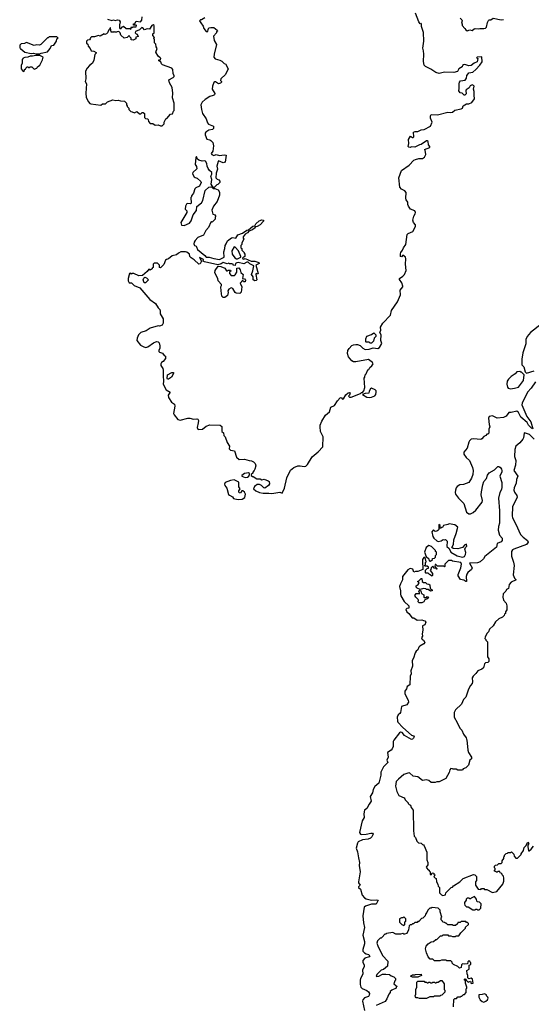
# Model space of a CAD drawing. Extents: x 2673034 to 2765626, y 830478 to 954748.
# Tile 15 of 126: x 2678750 to 2685270, y 860766 to 873310. Entities that reach past the tile are written whole.
import ezdxf

# ---------------------------------------------------------------- set-up
doc = ezdxf.new("R2010")
doc.units = 0

msp = doc.modelspace()

# ---------------------------------------------------------------- linework, layer by layer
at = {"layer": '0CON05XD'}
for points in [[(2679868, 873318), (2679925, 873302), (2679945, 873308), (2679965, 873300), (2679995, 873309), (2680016, 873306), (2680030, 873285), (2680020, 873245), (2680020, 873205), (2680025, 873200), (2680045, 873200), (2680052, 873218), (2680065, 873220), (2680075, 873230), (2680105, 873200), (2680155, 873200), (2680165, 873190), (2680175, 873220), (2680185, 873210), (2680195, 873220), (2680235, 873220), (2680240, 873235), (2680235, 873240), (2680202, 873242), (2680202, 873258), (2680218, 873262), (2680235, 873290), (2680290, 873285), (2680308, 873305), (2680312, 873345)], [(2681110, 873335), (2681065, 873310), (2681055, 873310), (2681040, 873295), (2681058, 873272)], [(2683195, 868981), (2683035, 868951), (2683005, 868952), (2682982, 868965), (2682942, 869015), (2682927, 869057), (2682931, 869095), (2682948, 869122), (2682985, 869158), (2683005, 869168), (2683035, 869172), (2683055, 869171), (2683088, 869158), (2683123, 869125), (2683155, 869109), (2683205, 869114), (2683255, 869132), (2683315, 869122), (2683336, 869134), (2683366, 869186), (2683353, 869225), (2683356, 869296), (2683342, 869325), (2683352, 869355), (2683350, 869395), (2683378, 869445), (2683474, 869546), (2683490, 869605), (2683563, 869717), (2683604, 869806), (2683601, 869865), (2683631, 869905), (2683632, 869915), (2683620, 869960), (2683592, 870002), (2683590, 870015), (2683632, 870045), (2683656, 870064), (2683676, 870115), (2683666, 870196), (2683671, 870265), (2683665, 870287), (2683635, 870310), (2683615, 870290), (2683602, 870292), (2683604, 870326), (2683608, 870345), (2683630, 870375), (2683640, 870405), (2683670, 870445), (2683687, 870573), (2683703, 870587), (2683760, 870610), (2683794, 870676), (2683794, 870695), (2683768, 870728), (2683760, 870755), (2683772, 870808), (2683792, 870835), (2683796, 870855), (2683785, 870877), (2683730, 870895), (2683706, 870936), (2683698, 870955), (2683697, 870987), (2683676, 871016), (2683670, 871035), (2683675, 871108), (2683659, 871129), (2683615, 871152), (2683594, 871175), (2683581, 871295), (2683615, 871390), (2683715, 871457), (2683775, 871519), (2683795, 871531), (2683835, 871543), (2683885, 871544), (2683911, 871559), (2683926, 871595), (2683917, 871647), (2683910, 871655), (2683975, 871682), (2683978, 871695), (2683962, 871715), (2683957, 871757), (2683945, 871768), (2683935, 871768), (2683868, 871722), (2683845, 871717), (2683785, 871687), (2683745, 871692), (2683725, 871682), (2683710, 871685), (2683702, 871695), (2683710, 871735), (2683706, 871785), (2683732, 871828), (2683755, 871810), (2683765, 871810), (2683775, 871820), (2683771, 871879), (2683792, 871888), (2683823, 871887), (2683865, 871908), (2683905, 871912), (2683986, 871954), (2684006, 872005), (2683987, 872055), (2683986, 872085), (2683996, 872104), (2684075, 872097), (2684205, 872133), (2684245, 872126), (2684265, 872132), (2684294, 872156), (2684375, 872174), (2684392, 872185), (2684400, 872215), (2684445, 872237), (2684475, 872237), (2684513, 872257), (2684546, 872304), (2684541, 872349), (2684542, 872395), (2684532, 872425), (2684540, 872465), (2684533, 872473), (2684515, 872480), (2684492, 872468), (2684479, 872441), (2684442, 872415), (2684437, 872403), (2684440, 872365), (2684425, 872350), (2684415, 872350), (2684390, 872375), (2684365, 872380), (2684348, 872405), (2684353, 872435), (2684349, 872495), (2684354, 872516), (2684369, 872531), (2684429, 872541), (2684443, 872565), (2684450, 872600), (2684465, 872622), (2684475, 872632), (2684525, 872643), (2684565, 872676), (2684615, 872731), (2684642, 872775), (2684638, 872838), (2684580, 872835), (2684570, 872825), (2684590, 872815), (2684580, 872775), (2684543, 872757), (2684505, 872728), (2684473, 872723), (2684425, 872738), (2684405, 872737), (2684395, 872728), (2684390, 872710), (2684347, 872685), (2684329, 872651), (2684285, 872636), (2684165, 872641), (2684095, 872624), (2684055, 872638), (2683991, 872681), (2683922, 872715), (2683905, 872732), (2683896, 872776), (2683902, 872872), (2683897, 872915), (2683886, 872946), (2683899, 873035), (2683898, 873148), (2683872, 873225), (2683870, 873255), (2683865, 873260), (2683855, 873258), (2683835, 873282), (2683796, 873395)], [(2684365, 873330), (2684385, 873310), (2684390, 873295), (2684382, 873265), (2684390, 873255), (2684390, 873235), (2684425, 873200), (2684435, 873180), (2684455, 873168), (2684485, 873180), (2684515, 873172), (2684540, 873195), (2684555, 873200), (2684595, 873193), (2684615, 873200), (2684665, 873198), (2684685, 873202), (2684698, 873215), (2684712, 873275), (2684725, 873300), (2684733, 873307), (2684755, 873310), (2684785, 873332), (2684885, 873310), (2684915, 873311)], [(2680565, 871958), (2680590, 871985), (2680592, 872005), (2680612, 872048), (2680625, 872050), (2680672, 872108), (2680698, 872112), (2680710, 872145), (2680720, 872155), (2680718, 872245), (2680698, 872315), (2680700, 872375), (2680693, 872445), (2680660, 872505), (2680657, 872527), (2680650, 872535), (2680650, 872545), (2680706, 872574), (2680720, 872585), (2680720, 872595), (2680706, 872625), (2680702, 872675), (2680688, 872695), (2680570, 872735), (2680558, 872748), (2680550, 872775), (2680523, 872785), (2680525, 872800), (2680545, 872800), (2680548, 872815), (2680542, 872825), (2680514, 872844), (2680486, 872895), (2680500, 872945), (2680488, 872965), (2680485, 873000), (2680467, 873017), (2680467, 873055), (2680460, 873075), (2680470, 873085), (2680448, 873108), (2680448, 873132), (2680462, 873145), (2680462, 873235), (2680453, 873243), (2680434, 873236), (2680405, 873190), (2680375, 873192), (2680342, 873182), (2680318, 873208), (2680305, 873210), (2680275, 873180), (2680225, 873160), (2680220, 873145), (2680235, 873130), (2680248, 873128), (2680260, 873095), (2680232, 873088), (2680230, 873065), (2680195, 873050), (2680172, 873052), (2680170, 873075), (2680152, 873092), (2680145, 873110), (2680118, 873082), (2680083, 873073), (2680040, 873115), (2680030, 873145), (2680015, 873160), (2679993, 873157), (2679985, 873150), (2679963, 873153), (2679955, 873160), (2679945, 873150), (2679915, 873150), (2679908, 873208), (2679902, 873208), (2679898, 873192), (2679885, 873180), (2679870, 873145), (2679855, 873130), (2679835, 873122), (2679825, 873130), (2679775, 873102), (2679755, 873110), (2679705, 873092), (2679665, 873090), (2679652, 873078), (2679650, 873065), (2679638, 873052), (2679615, 873050), (2679602, 873035), (2679603, 873013), (2679618, 872998), (2679623, 872973), (2679650, 872945), (2679662, 872915), (2679695, 872910), (2679726, 872894), (2679725, 872882), (2679707, 872865), (2679693, 872795), (2679678, 872755), (2679641, 872729), (2679608, 872695), (2679588, 872655), (2679592, 872555), (2679583, 872525), (2679600, 872495), (2679592, 872375), (2679598, 872318), (2679625, 872262), (2679645, 872242), (2679655, 872240), (2679785, 872223), (2679805, 872240), (2679845, 872240), (2679870, 872265), (2679935, 872290), (2679975, 872283), (2680005, 872287), (2680035, 872277), (2680085, 872272), (2680096, 872266), (2680110, 872245), (2680110, 872225), (2680120, 872215), (2680120, 872205), (2680140, 872185), (2680140, 872165), (2680165, 872140), (2680185, 872138), (2680215, 872122), (2680245, 872140), (2680275, 872110), (2680295, 872110), (2680312, 872128), (2680325, 872130), (2680340, 872115), (2680340, 872065), (2680355, 872050), (2680378, 872048), (2680387, 872037), (2680390, 872015), (2680415, 871990), (2680447, 871987), (2680475, 871968), (2680515, 871972), (2680545, 871958), (2680565, 871958)], [(2681058, 873272), (2681087, 873227), (2681095, 873200), (2681125, 873160), (2681148, 873162), (2681150, 873185), (2681162, 873205), (2681185, 873212), (2681225, 873210), (2681268, 873178), (2681270, 873165), (2681260, 873155), (2681260, 873145), (2681218, 873102), (2681229, 873045), (2681258, 872995), (2681227, 872873), (2681224, 872834), (2681243, 872813), (2681300, 872795), (2681325, 872782), (2681354, 872754), (2681375, 872750), (2681407, 872685), (2681375, 872612), (2681312, 872558), (2681310, 872535), (2681320, 872525), (2681320, 872515), (2681308, 872502), (2681285, 872492), (2681245, 872518), (2681235, 872520), (2681225, 872510), (2681208, 872465), (2681202, 872425), (2681235, 872370), (2681232, 872355), (2681216, 872344), (2681175, 872332), (2681115, 872292), (2681075, 872258), (2681060, 872225), (2681066, 872165), (2681080, 872115), (2681128, 872048), (2681143, 871995), (2681155, 871978), (2681220, 871955), (2681220, 871925), (2681208, 871912), (2681160, 871905), (2681121, 871879), (2681112, 871865), (2681113, 871845), (2681135, 871790), (2681175, 871780), (2681185, 871770), (2681210, 871745), (2681220, 871705), (2681210, 871635), (2681192, 871605), (2681198, 871595), (2681225, 871582), (2681255, 871592), (2681295, 871580), (2681355, 871590), (2681380, 871585), (2681370, 871495), (2681345, 871488), (2681285, 871512), (2681278, 871505), (2681261, 871445), (2681270, 871405), (2681252, 871355), (2681250, 871295), (2681265, 871280), (2681289, 871269), (2681300, 871255), (2681302, 871235), (2681275, 871210), (2681262, 871208), (2681225, 871170), (2681202, 871192), (2681190, 871215), (2681200, 871275), (2681188, 871315), (2681199, 871341), (2681199, 871365), (2681169, 871389), (2681152, 871415), (2681138, 871445), (2681137, 871477), (2681118, 871508), (2681105, 871512), (2681075, 871507), (2681032, 871522), (2681018, 871535), (2681005, 871568), (2680993, 871555), (2680987, 871465), (2681002, 871442), (2681008, 871412), (2680958, 871365), (2680952, 871345), (2680975, 871310), (2680985, 871300), (2681013, 871293), (2681058, 871248), (2681062, 871235), (2681040, 871190), (2680995, 871168), (2680982, 871155), (2680965, 871100), (2680940, 871065), (2680940, 871055), (2680930, 871045), (2680937, 870975), (2680925, 870964), (2680885, 870970), (2680875, 870960), (2680862, 870935), (2680860, 870895), (2680880, 870875), (2680880, 870855), (2680803, 870727), (2680812, 870692), (2680845, 870688), (2680915, 870718), (2680935, 870748), (2680960, 870825), (2681002, 870878), (2681009, 870931), (2681065, 870977), (2681084, 871006), (2681114, 871136), (2681162, 871178), (2681185, 871182), (2681198, 871178), (2681215, 871160), (2681235, 871160), (2681281, 871141), (2681296, 871115), (2681297, 871075), (2681267, 870995), (2681222, 870935), (2681198, 870885), (2681212, 870832), (2681240, 870825), (2681240, 870815), (2681250, 870805), (2681242, 870795), (2681242, 870768), (2681205, 870730), (2681195, 870740), (2681185, 870730), (2681156, 870665), (2681122, 870625), (2681093, 870567), (2681020, 870535), (2680985, 870498), (2680972, 870475), (2680970, 870455), (2680980, 870435), (2681000, 870425), (2681002, 870418), (2681015, 870382), (2681108, 870308), (2681125, 870286), (2681165, 870287), (2681225, 870267), (2681295, 870256), (2681357, 870285), (2681352, 870355), (2681366, 870395), (2681369, 870435), (2681383, 870455), (2681398, 870495), (2681448, 870532), (2681465, 870536), (2681505, 870529), (2681531, 870569), (2681589, 870591), (2681643, 870627), (2681668, 870632), (2681721, 870679), (2681747, 870683), (2681761, 870709), (2681804, 870746), (2681835, 870759), (2681858, 870758), (2681858, 870745), (2681815, 870697), (2681776, 870674), (2681755, 870672), (2681743, 870655), (2681716, 870634), (2681672, 870618), (2681655, 870596), (2681624, 870576), (2681598, 870545), (2681598, 870528), (2681608, 870515), (2681583, 870467), (2681580, 870445), (2681570, 870435), (2681570, 870405), (2681580, 870395), (2681580, 870375), (2681610, 870345), (2681610, 870335), (2681620, 870325), (2681618, 870292), (2681595, 870278), (2681590, 870275), (2681592, 870265), (2681605, 870258), (2681625, 870270), (2681700, 870235), (2681745, 870233), (2681798, 870215), (2681802, 870205), (2681760, 870185), (2681790, 870075), (2681785, 870070), (2681765, 870078), (2681758, 870065), (2681773, 869997), (2681764, 869986), (2681745, 869983), (2681726, 869996), (2681724, 870035), (2681706, 870066), (2681721, 870109), (2681733, 870175), (2681685, 870201), (2681663, 870223), (2681645, 870223), (2681605, 870201), (2681535, 870216), (2681518, 870212), (2681502, 870205), (2681495, 870180), (2681472, 870182), (2681470, 870195), (2681455, 870202), (2681425, 870200), (2681415, 870207), (2681395, 870202), (2681345, 870219), (2681318, 870202), (2681275, 870189), (2681104, 870224), (2681090, 870235), (2681092, 870255), (2681040, 870280), (2681068, 870235), (2681050, 870200), (2681035, 870196), (2680972, 870252), (2680934, 870275), (2680920, 870295), (2680914, 870324), (2680882, 870348), (2680864, 870354), (2680805, 870354), (2680772, 870338), (2680747, 870313), (2680695, 870304), (2680645, 870263), (2680620, 870255), (2680610, 870245), (2680588, 870192), (2680545, 870150), (2680532, 870152), (2680530, 870185), (2680508, 870208), (2680465, 870210), (2680450, 870195), (2680450, 870155), (2680440, 870145), (2680440, 870135), (2680415, 870120), (2680395, 870130), (2680376, 870104), (2680315, 870050), (2680268, 870048), (2680205, 870078), (2680183, 870077), (2680175, 870070), (2680165, 870080), (2680150, 870075), (2680132, 870015), (2680132, 869985), (2680140, 869965), (2680145, 869960), (2680175, 869960), (2680210, 869925), (2680283, 869893), (2680408, 869745), (2680482, 869695), (2680515, 869640), (2680535, 869620), (2680542, 869595), (2680542, 869565), (2680579, 869499), (2680580, 869445), (2680565, 869418), (2680533, 869407), (2680515, 869410), (2680415, 869382), (2680362, 869348), (2680295, 869327), (2680264, 869296), (2680247, 869255), (2680244, 869225), (2680288, 869165), (2680334, 869144), (2680356, 869136), (2680385, 869141), (2680455, 869194), (2680495, 869210), (2680515, 869208), (2680527, 869195), (2680536, 869155), (2680536, 869125), (2680522, 869095), (2680523, 869083), (2680530, 869075), (2680571, 869061), (2680592, 869032), (2680610, 869025), (2680607, 868995), (2680580, 868955), (2680557, 868943), (2680548, 868925), (2680548, 868905), (2680576, 868866), (2680580, 868845), (2680577, 868775), (2680582, 868705), (2680577, 868667), (2680618, 868595), (2680668, 868565), (2680644, 868526), (2680646, 868495), (2680685, 868437), (2680722, 868412), (2680729, 868385), (2680710, 868295), (2680719, 868275), (2680765, 868217), (2680795, 868209), (2680895, 868233), (2680917, 868233), (2680965, 868219), (2681007, 868227), (2681019, 868219), (2681027, 868205), (2681026, 868175), (2681010, 868115), (2681022, 868095), (2681035, 868091), (2681078, 868092), (2681125, 868131), (2681173, 868147), (2681303, 868143), (2681326, 868126), (2681328, 868065), (2681347, 868047), (2681350, 868015), (2681370, 867995), (2681393, 867925), (2681422, 867875), (2681420, 867845), (2681438, 867828), (2681486, 867816), (2681512, 867735), (2681547, 867707), (2681615, 867712), (2681674, 867694), (2681705, 867692), (2681729, 867679), (2681752, 867655), (2681758, 867625), (2681747, 867583), (2681740, 867565), (2681720, 867545), (2681720, 867535), (2681702, 867518), (2681700, 867505), (2681715, 867490), (2681725, 867490), (2681773, 867463), (2681815, 867460), (2681835, 867450), (2681865, 867458), (2681917, 867437), (2681930, 867425), (2681932, 867398), (2681920, 867375), (2681875, 867340), (2681860, 867345), (2681830, 867375), (2681805, 867390), (2681775, 867390), (2681757, 867373), (2681745, 867370), (2681730, 867335), (2681758, 867308), (2681805, 867288), (2681855, 867278), (2681925, 867280), (2681965, 867273), (2682065, 867290), (2682095, 867280), (2682125, 867340), (2682156, 867475), (2682200, 867570), (2682245, 867607), (2682295, 867627), (2682325, 867628), (2682376, 867616), (2682395, 867624), (2682416, 867645), (2682479, 867741), (2682556, 867804), (2682612, 867868), (2682618, 867995), (2682585, 868065), (2682578, 868122), (2682581, 868145), (2682601, 868195), (2682648, 868272), (2682697, 868315), (2682715, 868372), (2682762, 868395), (2682800, 868455), (2682835, 868492), (2682845, 868498), (2682865, 868478), (2682875, 868482), (2682905, 868530), (2682935, 868558), (2682955, 868560), (2682960, 868555), (2682952, 868528), (2682940, 868515), (2682955, 868502), (2682973, 868503), (2683092, 868548), (2683105, 868560), (2683118, 868562), (2683138, 868582), (2683150, 868625), (2683142, 868745), (2683150, 868755), (2683153, 868787), (2683165, 868800), (2683185, 868850), (2683198, 868852), (2683211, 868879), (2683238, 868902), (2683254, 868925), (2683246, 868945), (2683195, 868981)], [(2679005, 872876), (2679025, 872884), (2679105, 872902), (2679138, 872945), (2679155, 872980), (2679186, 872984), (2679220, 873035), (2679222, 873068), (2679240, 873075), (2679225, 873090), (2679125, 873090), (2679115, 873080), (2679105, 873080), (2679020, 872995), (2679002, 872988), (2678965, 872992), (2678935, 872982), (2678835, 873022), (2678812, 873008), (2678768, 873002), (2678753, 872987), (2678750, 872955), (2678755, 872940), (2678765, 872940), (2678815, 872897), (2678895, 872880), (2678925, 872886), (2678955, 872876), (2679005, 872876)], [(2678795, 872650), (2678810, 872665), (2678810, 872675), (2678825, 872680), (2678830, 872695), (2678845, 872710), (2678855, 872710), (2678865, 872700), (2678875, 872700), (2678885, 872710), (2678905, 872710), (2678935, 872682), (2678970, 872695), (2678975, 872710), (2679005, 872730), (2679030, 872775), (2679042, 872798), (2679048, 872835), (2679005, 872853), (2678955, 872854), (2678914, 872844), (2678885, 872847), (2678855, 872832), (2678815, 872830), (2678795, 872822), (2678780, 872805), (2678780, 872755), (2678770, 872725), (2678770, 872685), (2678795, 872650)], [(2681515, 870262), (2681525, 870264), (2681570, 870285), (2681568, 870295), (2681538, 870365), (2681495, 870412), (2681482, 870418), (2681453, 870367), (2681460, 870325), (2681493, 870275), (2681515, 870262)], [(2681345, 869770), (2681328, 869788), (2681316, 869856), (2681314, 869905), (2681322, 869925), (2681320, 869935), (2681279, 869985), (2681274, 870015), (2681239, 870085), (2681243, 870117), (2681281, 870169), (2681315, 870164), (2681363, 870143), (2681385, 870110), (2681395, 870110), (2681405, 870120), (2681435, 870120), (2681440, 870105), (2681422, 870098), (2681422, 870075), (2681445, 870050), (2681465, 870050), (2681487, 870053), (2681498, 870062), (2681517, 870095), (2681517, 870143), (2681545, 870148), (2681562, 870125), (2681569, 870089), (2681597, 870065), (2681590, 870015), (2681615, 870008), (2681627, 869993), (2681625, 869970), (2681602, 869972), (2681595, 869990), (2681562, 869955), (2681580, 869905), (2681572, 869838), (2681555, 869822), (2681510, 869825), (2681498, 869835), (2681466, 869886), (2681445, 869893), (2681414, 869876), (2681402, 869855), (2681408, 869835), (2681400, 869795), (2681365, 869772), (2681345, 869770)], [(2680355, 869960), (2680335, 869960), (2680322, 869995), (2680332, 870018), (2680345, 870030), (2680365, 870020), (2680390, 869995), (2680355, 869960)], [(2683235, 869190), (2683215, 869190), (2683205, 869200), (2683165, 869200), (2683160, 869205), (2683160, 869245), (2683175, 869278), (2683235, 869300), (2683265, 869320), (2683290, 869295), (2683290, 869275), (2683268, 869252), (2683260, 869215), (2683235, 869190)], [(2685398, 869432), (2685260, 869325), (2685219, 869275), (2685202, 869235), (2685199, 869181), (2685162, 869065), (2685148, 868985), (2685150, 868915), (2685177, 868887), (2685190, 868825), (2685208, 868808), (2685305, 868837)], [(2680635, 868730), (2680628, 868738), (2680634, 868786), (2680690, 868815), (2680710, 868815), (2680712, 868805), (2680685, 868758), (2680645, 868732), (2680635, 868730)], [(2685005, 868609), (2685055, 868614), (2685105, 868630), (2685169, 868715), (2685178, 868788), (2685145, 868820), (2685135, 868820), (2685125, 868830), (2685087, 868823), (2685065, 868800), (2685014, 868766), (2684980, 868730), (2684964, 868705), (2684957, 868665), (2684965, 868630), (2684975, 868618), (2685005, 868609)], [(2685325, 868695), (2685269, 868615), (2685221, 868565), (2685154, 868426), (2685150, 868405), (2685215, 868255), (2685265, 868189), (2685290, 868100)], [(2683205, 868498), (2683235, 868503), (2683275, 868518), (2683288, 868535), (2683294, 868565), (2683292, 868582), (2683280, 868595), (2683235, 868618), (2683222, 868608), (2683203, 868577), (2683198, 868552), (2683155, 868548), (2683120, 868535), (2683175, 868503), (2683205, 868498)], [(2685275, 868102), (2685234, 868145), (2685217, 868177), (2685138, 868248), (2685105, 868304), (2685085, 868323), (2685015, 868306), (2684985, 868305), (2684950, 868260), (2684915, 868241), (2684835, 868235), (2684775, 868262), (2684734, 868255), (2684726, 868235), (2684733, 868155), (2684741, 868125), (2684728, 868095), (2684728, 868042), (2684715, 868030), (2684705, 868030), (2684689, 868011), (2684665, 868001), (2684639, 867971), (2684626, 867964), (2684535, 867971), (2684503, 867967), (2684483, 867947), (2684473, 867927), (2684455, 867851), (2684410, 867800), (2684411, 867775), (2684442, 867732), (2684482, 867695), (2684521, 867605), (2684530, 867565), (2684524, 867515), (2684509, 867471), (2684475, 867415), (2684405, 867390), (2684360, 867385), (2684327, 867363), (2684314, 867346), (2684304, 867316), (2684300, 867285), (2684306, 867266), (2684344, 867215), (2684411, 867145), (2684445, 867037), (2684475, 867017), (2684495, 867017), (2684528, 867032), (2684565, 867063), (2684643, 867165), (2684649, 867185), (2684633, 867255), (2684634, 867294), (2684651, 867385), (2684664, 867425), (2684698, 867465), (2684712, 867508), (2684735, 867538), (2684803, 867577), (2684842, 867618), (2684855, 867620), (2684865, 867610), (2684875, 867610), (2684892, 867585), (2684896, 867565), (2684895, 867550), (2684870, 867495), (2684896, 867416), (2684896, 867355), (2684891, 867325), (2684871, 867285), (2684851, 867215), (2684866, 867054), (2684866, 866965), (2684864, 866895), (2684852, 866855), (2684850, 866805), (2684866, 866745), (2684898, 866705), (2684900, 866675), (2684885, 866659), (2684837, 866635), (2684825, 866592), (2684680, 866470), (2684660, 866440), (2684617, 866403), (2684585, 866390), (2684484, 866386), (2684518, 866325), (2684507, 866305), (2684463, 866267), (2684448, 866245), (2684442, 866215), (2684445, 866152), (2684435, 866151), (2684410, 866170), (2684369, 866179), (2684338, 866225), (2684338, 866242), (2684374, 866325), (2684382, 866375), (2684374, 866394), (2684265, 866410), (2684255, 866420), (2684215, 866420), (2684170, 866375), (2684170, 866345), (2684165, 866340), (2684155, 866350), (2684075, 866350), (2684055, 866370), (2684045, 866370), (2684040, 866345), (2684060, 866320), (2684068, 866318), (2684068, 866312), (2684062, 866312), (2684060, 866320), (2684032, 866322), (2684015, 866350), (2683992, 866328), (2683990, 866305), (2683980, 866295), (2684012, 866255), (2684012, 866228), (2684005, 866222), (2683971, 866241), (2683955, 866260), (2683925, 866260), (2683920, 866265), (2683922, 866298), (2683945, 866320), (2683958, 866322), (2683960, 866335), (2683945, 866350), (2683915, 866350), (2683910, 866355), (2683920, 866365), (2683920, 866395), (2683930, 866405), (2683918, 866458), (2683902, 866458), (2683883, 866435), (2683883, 866417), (2683890, 866305), (2683825, 866280), (2683795, 866280), (2683775, 866270), (2683762, 866312), (2683725, 866317), (2683695, 866300), (2683628, 866215), (2683630, 866175), (2683604, 866125), (2683592, 866088), (2683603, 866035), (2683602, 865992), (2683609, 865969), (2683650, 865900), (2683708, 865845), (2683710, 865815), (2683685, 865810), (2683673, 865797), (2683682, 865765), (2683708, 865745), (2683752, 865692), (2683775, 865692), (2683815, 865662), (2683874, 865664), (2683897, 865657), (2683915, 865650), (2683928, 865635), (2683915, 865600), (2683883, 865587), (2683888, 865535), (2683880, 865485), (2683882, 865455), (2683872, 865435), (2683880, 865415), (2683896, 865406), (2683912, 865375), (2683901, 865359), (2683850, 865330), (2683837, 865315), (2683826, 865284), (2683804, 865266), (2683791, 865245), (2683771, 865175), (2683754, 865145), (2683758, 865075), (2683737, 865015), (2683740, 864975), (2683728, 864945), (2683722, 864838), (2683690, 864815), (2683680, 864785), (2683660, 864755), (2683658, 864722), (2683700, 864640), (2683706, 864614), (2683685, 864582), (2683615, 864560), (2683602, 864485), (2683595, 864470), (2683572, 864455), (2683560, 864425), (2683566, 864375), (2683571, 864361), (2683635, 864292), (2683745, 864196), (2683770, 864185), (2683778, 864175), (2683768, 864155), (2683756, 864144), (2683745, 864142), (2683655, 864189), (2683625, 864228), (2683605, 864234), (2683592, 864225), (2683519, 864131), (2683510, 864115), (2683508, 864052), (2683498, 864022), (2683484, 864006), (2683438, 863975), (2683448, 863915), (2683428, 863875), (2683443, 863845), (2683388, 863792), (2683354, 863725), (2683354, 863685), (2683326, 863584), (2683278, 863542), (2683253, 863505), (2683245, 863460), (2683218, 863412), (2683228, 863355), (2683205, 863318), (2683175, 863260), (2683145, 863240), (2683136, 863194), (2683140, 863145), (2683114, 863105), (2683082, 862955), (2683092, 862935), (2683105, 862930), (2683165, 862933), (2683227, 862947), (2683246, 862946), (2683254, 862935), (2683239, 862901), (2683219, 862881), (2683191, 862869), (2683117, 862863), (2683064, 862835), (2683055, 862818), (2683040, 862755), (2683057, 862707), (2683066, 862634), (2683080, 862575), (2683077, 862535), (2683091, 862455), (2683070, 862325), (2683070, 862315), (2683088, 862285), (2683069, 862265), (2683069, 862255), (2683093, 862233), (2683116, 862155), (2683145, 862122), (2683165, 862112), (2683235, 862094), (2683294, 862096), (2683318, 862095), (2683295, 862044), (2683235, 862040), (2683157, 862015), (2683142, 862005), (2683122, 861895), (2683131, 861805), (2683144, 861745), (2683122, 861645), (2683145, 861565), (2683144, 861535), (2683124, 861465), (2683125, 861445), (2683145, 861420), (2683165, 861408), (2683195, 861402), (2683213, 861385), (2683205, 861372), (2683148, 861352), (2683125, 861325), (2683124, 861305), (2683140, 861265), (2683140, 861245), (2683121, 861205), (2683125, 861151), (2683094, 861096), (2683089, 861075), (2683088, 861018), (2683096, 860985), (2683115, 860968), (2683175, 860941), (2683196, 860925), (2683208, 860905), (2683206, 860884), (2683195, 860866), (2683143, 860847), (2683125, 860825), (2683119, 860805), (2683146, 860686)], [(2685308, 867965), (2685248, 868025), (2685185, 868048), (2685178, 868042), (2685171, 867985), (2685161, 867965), (2685122, 867918), (2685074, 867876), (2685062, 867835), (2685057, 867745), (2685073, 867695), (2685070, 867635), (2685046, 867565), (2685100, 867495), (2685083, 867453), (2685078, 867405), (2685052, 867345), (2685049, 867315), (2685055, 867290), (2685085, 867248), (2685088, 867228), (2685030, 867105), (2685025, 866990), (2685031, 866965), (2685075, 866882), (2685132, 866752), (2685165, 866717), (2685222, 866675), (2685232, 866655), (2685207, 866625), (2685047, 866565), (2685030, 866555), (2685019, 866535), (2685019, 866475), (2685045, 866400), (2685053, 866355), (2685038, 866238), (2685058, 866195), (2685078, 866175), (2685014, 866146), (2684990, 866115), (2684980, 866065), (2684955, 866050), (2684945, 866030), (2684912, 865995), (2684908, 865955), (2684918, 865915), (2684950, 865875), (2684960, 865845), (2684957, 865793), (2684943, 865767), (2684940, 865745), (2684930, 865735), (2684925, 865720), (2684903, 865697), (2684855, 865678), (2684815, 865640), (2684783, 865587), (2684738, 865545), (2684725, 865510), (2684705, 865490), (2684682, 865445), (2684680, 865425), (2684690, 865415), (2684690, 865405), (2684710, 865385), (2684710, 865195), (2684727, 865167), (2684730, 865135), (2684715, 865122), (2684685, 865118), (2684672, 865105), (2684660, 865055), (2684640, 865035), (2684587, 865013), (2684565, 864980), (2684528, 864945), (2684518, 864925), (2684522, 864875), (2684517, 864853), (2684495, 864830), (2684468, 864782), (2684435, 864680), (2684405, 864650), (2684379, 864591), (2684305, 864520), (2684288, 864482), (2684288, 864425), (2684327, 864357), (2684358, 864285), (2684385, 864260), (2684405, 864210), (2684442, 864162), (2684443, 864143), (2684450, 864135), (2684462, 864005), (2684472, 863975), (2684506, 863916), (2684506, 863894), (2684488, 863875), (2684470, 863815), (2684435, 863780), (2684404, 863766), (2684395, 863752), (2684385, 863748), (2684335, 863748), (2684312, 863762), (2684275, 863760), (2684267, 863767), (2684245, 863770), (2684232, 863752), (2684222, 863718), (2684180, 863645), (2684095, 863602), (2684065, 863602), (2684043, 863593), (2683995, 863593), (2683965, 863618), (2683936, 863626), (2683885, 863617), (2683825, 863663), (2683764, 863674), (2683720, 863715), (2683695, 863712), (2683645, 863692), (2683576, 863634), (2683549, 863605), (2683539, 863545), (2683556, 863476), (2683580, 863425), (2683650, 863395), (2683660, 863385), (2683662, 863372), (2683700, 863335), (2683700, 863325), (2683715, 863310), (2683730, 863305), (2683740, 863275), (2683765, 863240), (2683767, 862975), (2683778, 862908), (2683795, 862890), (2683813, 862843), (2683832, 862822), (2683865, 862820), (2683882, 862802), (2683895, 862800), (2683907, 862787), (2683940, 862705), (2683938, 862605), (2683950, 862575), (2683950, 862545), (2683930, 862515), (2683933, 862503), (2683955, 862480), (2683970, 862475), (2683970, 862465), (2683980, 862455), (2683982, 862422), (2683998, 862422), (2684005, 862440), (2684028, 862438), (2684030, 862425), (2684040, 862415), (2684030, 862385), (2684058, 862368), (2684060, 862325), (2684080, 862295), (2684082, 862272), (2684100, 862255), (2684100, 862185), (2684125, 862160), (2684143, 862153), (2684175, 862160), (2684180, 862185), (2684250, 862255), (2684265, 862260), (2684280, 862275), (2684360, 862325), (2684403, 862367), (2684535, 862420), (2684550, 862415), (2684570, 862395), (2684570, 862345), (2684560, 862325), (2684560, 862285), (2684592, 862232), (2684625, 862230), (2684635, 862240), (2684665, 862240), (2684675, 862230), (2684705, 862230), (2684775, 862190), (2684830, 862205), (2684908, 862295), (2684922, 862335), (2684922, 862375), (2684918, 862398), (2684900, 862415), (2684900, 862425), (2684888, 862438), (2684872, 862442), (2684868, 862458), (2684845, 862460), (2684835, 862450), (2684825, 862450), (2684815, 862460), (2684802, 862462), (2684800, 862475), (2684810, 862485), (2684810, 862495), (2684800, 862505), (2684802, 862528), (2684815, 862540), (2684838, 862542), (2684855, 862560), (2684888, 862562), (2684900, 862575), (2684900, 862595), (2684920, 862625), (2684920, 862645), (2684930, 862655), (2684930, 862665), (2684952, 862688), (2684965, 862690), (2684975, 862700), (2685005, 862700), (2685018, 862708), (2685048, 862678), (2685052, 862652), (2685075, 862630), (2685095, 862630), (2685140, 862675), (2685140, 862685), (2685170, 862725), (2685180, 862765), (2685200, 862785), (2685225, 862830), (2685237, 862815), (2685228, 862795), (2685227, 862775), (2685233, 862723), (2685245, 862722), (2685269, 862741), (2685298, 862782)], [(2681535, 867196), (2681585, 867203), (2681620, 867225), (2681628, 867265), (2681615, 867290), (2681595, 867310), (2681582, 867308), (2681565, 867280), (2681552, 867282), (2681543, 867293), (2681545, 867310), (2681560, 867335), (2681541, 867361), (2681545, 867418), (2681485, 867448), (2681435, 867440), (2681367, 867413), (2681361, 867395), (2681366, 867375), (2681390, 867340), (2681413, 867263), (2681422, 867252), (2681461, 867231), (2681475, 867212), (2681490, 867205), (2681535, 867196)], [(2681625, 867478), (2681655, 867482), (2681670, 867495), (2681680, 867515), (2681678, 867528), (2681667, 867537), (2681615, 867528), (2681580, 867505), (2681580, 867495), (2681625, 867478)], [(2684395, 866464), (2684418, 866472), (2684430, 866495), (2684434, 866524), (2684422, 866565), (2684430, 866585), (2684447, 866603), (2684445, 866630), (2684425, 866622), (2684393, 866587), (2684335, 866569), (2684275, 866572), (2684258, 866585), (2684280, 866625), (2684281, 866685), (2684314, 866765), (2684334, 866845), (2684295, 866873), (2684225, 866888), (2684205, 866878), (2684153, 866867), (2684138, 866842), (2684125, 866840), (2684115, 866830), (2684110, 866835), (2684110, 866865), (2684092, 866878), (2684090, 866815), (2684078, 866802), (2684067, 866793), (2684045, 866790), (2684025, 866810), (2684003, 866787), (2684017, 866725), (2684030, 866705), (2684065, 866673), (2684085, 866664), (2684120, 866670), (2684145, 866688), (2684165, 866682), (2684177, 866687), (2684196, 866666), (2684195, 866600), (2684224, 866574), (2684246, 866525), (2684325, 866481), (2684395, 866464)], [(2683985, 866410), (2684010, 866435), (2684012, 866448), (2684035, 866450), (2684048, 866462), (2684050, 866485), (2684060, 866495), (2684060, 866525), (2684050, 866535), (2684048, 866548), (2683998, 866598), (2683965, 866610), (2683930, 866585), (2683908, 866525), (2683932, 866472), (2683965, 866440), (2683970, 866415), (2683985, 866410)], [(2683985, 866028), (2683955, 866050), (2683933, 866053), (2683925, 866060), (2683898, 866062), (2683855, 866050), (2683815, 866068), (2683805, 866080), (2683804, 866096), (2683828, 866115), (2683840, 866135), (2683822, 866155), (2683838, 866162), (2683865, 866190), (2683875, 866190), (2683881, 866151), (2683895, 866142), (2683922, 866142), (2683940, 866125), (2683965, 866120), (2683975, 866110), (2683983, 866063), (2684008, 866045), (2684005, 866032), (2683985, 866028)], [(2683843, 865883), (2683830, 865895), (2683832, 865915), (2683828, 865925), (2683798, 865955), (2683788, 865975), (2683805, 866000), (2683848, 866002), (2683838, 866025), (2683848, 866042), (2683862, 866035), (2683872, 866002), (2683900, 865985), (2683900, 865955), (2683905, 865950), (2683935, 865950), (2683945, 865960), (2683960, 865955), (2683945, 865930), (2683915, 865918), (2683902, 865895), (2683875, 865883), (2683843, 865883)], [(2684605, 861970), (2684627, 861993), (2684630, 862045), (2684608, 862068), (2684585, 862070), (2684575, 862080), (2684570, 862105), (2684548, 862138), (2684502, 862118), (2684495, 862110), (2684485, 862110), (2684475, 862120), (2684455, 862120), (2684440, 862105), (2684440, 862095), (2684420, 862065), (2684420, 862045), (2684425, 862030), (2684445, 862010), (2684465, 862010), (2684525, 861970), (2684555, 861970), (2684565, 861980), (2684575, 861980), (2684585, 861970), (2684605, 861970)], [(2684280, 860735), (2684282, 860828), (2684295, 860840), (2684318, 860842), (2684335, 860860), (2684365, 860860), (2684375, 860870), (2684385, 860870), (2684405, 860890), (2684418, 860892), (2684440, 860915), (2684440, 860965), (2684448, 860972), (2684448, 860985), (2684430, 861035), (2684430, 861065), (2684420, 861075), (2684420, 861085), (2684425, 861090), (2684438, 861088), (2684442, 861072), (2684465, 861050), (2684495, 861060), (2684505, 861030), (2684530, 861035), (2684520, 861085), (2684505, 861100), (2684475, 861090), (2684462, 861102), (2684462, 861132), (2684452, 861155), (2684450, 861195), (2684480, 861215), (2684480, 861265), (2684500, 861275), (2684500, 861295), (2684490, 861305), (2684488, 861318), (2684475, 861320), (2684462, 861308), (2684457, 861283), (2684415, 861277), (2684395, 861282), (2684382, 861268), (2684376, 861234), (2684355, 861228), (2684335, 861248), (2684280, 861275), (2684262, 861292), (2684260, 861305), (2684245, 861320), (2684195, 861320), (2684187, 861327), (2684165, 861330), (2684125, 861330), (2684105, 861320), (2684035, 861320), (2684028, 861328), (2684015, 861340), (2683982, 861342), (2683955, 861370), (2683933, 861423), (2683922, 861475), (2683930, 861505), (2683954, 861536), (2683995, 861562), (2684022, 861568), (2684055, 861590), (2684065, 861590), (2684112, 861638), (2684135, 861640), (2684145, 861650), (2684205, 861650), (2684215, 861640), (2684245, 861640), (2684265, 861630), (2684305, 861630), (2684313, 861637), (2684345, 861640), (2684372, 861678), (2684430, 861735), (2684432, 861748), (2684468, 861782), (2684470, 861795), (2684458, 861808), (2684445, 861810), (2684435, 861820), (2684375, 861820), (2684365, 861810), (2684335, 861810), (2684328, 861792), (2684305, 861770), (2684275, 861770), (2684265, 861780), (2684205, 861780), (2684185, 861800), (2684175, 861800), (2684165, 861810), (2684142, 861812), (2684140, 861825), (2684122, 861842), (2684120, 861865), (2684128, 861875), (2684108, 861945), (2684110, 861965), (2684085, 861990), (2684005, 862000), (2683995, 861990), (2683975, 861990), (2683950, 861965), (2683940, 861935), (2683920, 861915), (2683918, 861892), (2683888, 861862), (2683872, 861858), (2683835, 861820), (2683825, 861820), (2683815, 861810), (2683785, 861810), (2683768, 861792), (2683755, 861790), (2683745, 861780), (2683725, 861780), (2683712, 861768), (2683707, 861713), (2683685, 861670), (2683655, 861660), (2683645, 861660), (2683635, 861670), (2683605, 861660), (2683545, 861660), (2683505, 861680), (2683425, 861670), (2683415, 861660), (2683405, 861660), (2683368, 861622), (2683355, 861610), (2683345, 861610), (2683310, 861575), (2683302, 861545), (2683313, 861513), (2683375, 861390), (2683440, 861315), (2683436, 861254), (2683385, 861210), (2683355, 861200), (2683330, 861175), (2683300, 861145), (2683295, 861120), (2683327, 861123), (2683375, 861150), (2683415, 861152), (2683465, 861148), (2683485, 861128), (2683520, 861115), (2683540, 861095), (2683540, 861075), (2683530, 861065), (2683520, 861025), (2683560, 860995), (2683550, 860985), (2683548, 860972), (2683492, 860948), (2683472, 860928), (2683470, 860915), (2683453, 860897), (2683428, 860835), (2683406, 860804), (2683295, 860752)], [(2683645, 861770), (2683660, 861785), (2683660, 861815), (2683670, 861825), (2683670, 861855), (2683645, 861880), (2683635, 861870), (2683615, 861870), (2683590, 861855), (2683592, 861812), (2683622, 861782), (2683635, 861780), (2683645, 861770)], [(2683825, 861110), (2683755, 861110), (2683730, 861125), (2683755, 861140), (2683785, 861140), (2683795, 861148), (2683865, 861150), (2683870, 861135), (2683832, 861118), (2683825, 861110)], [(2683845, 860840), (2683825, 860850), (2683805, 860850), (2683793, 860863), (2683790, 860875), (2683800, 860895), (2683800, 860955), (2683810, 860985), (2683812, 861048), (2683825, 861060), (2683905, 861060), (2683915, 861050), (2683935, 861050), (2683945, 861040), (2683955, 861040), (2683965, 861050), (2683975, 861050), (2683985, 861040), (2684005, 861040), (2684015, 861050), (2684035, 861050), (2684045, 861040), (2684055, 861040), (2684065, 861050), (2684085, 861050), (2684115, 861070), (2684128, 861068), (2684160, 861025), (2684160, 860955), (2684170, 860945), (2684168, 860922), (2684128, 860882), (2684115, 860880), (2684105, 860870), (2684035, 860870), (2684025, 860860), (2683975, 860860), (2683935, 860842), (2683845, 860840)], [(2684665, 860792), (2684690, 860805), (2684710, 860825), (2684720, 860845), (2684717, 860857), (2684700, 860875), (2684700, 860885), (2684675, 860900), (2684645, 860890), (2684602, 860888), (2684602, 860858), (2684618, 860825), (2684645, 860800), (2684665, 860792)]]:
    msp.add_lwpolyline(points, dxfattribs=at)

doc.saveas('drawing.dxf')
